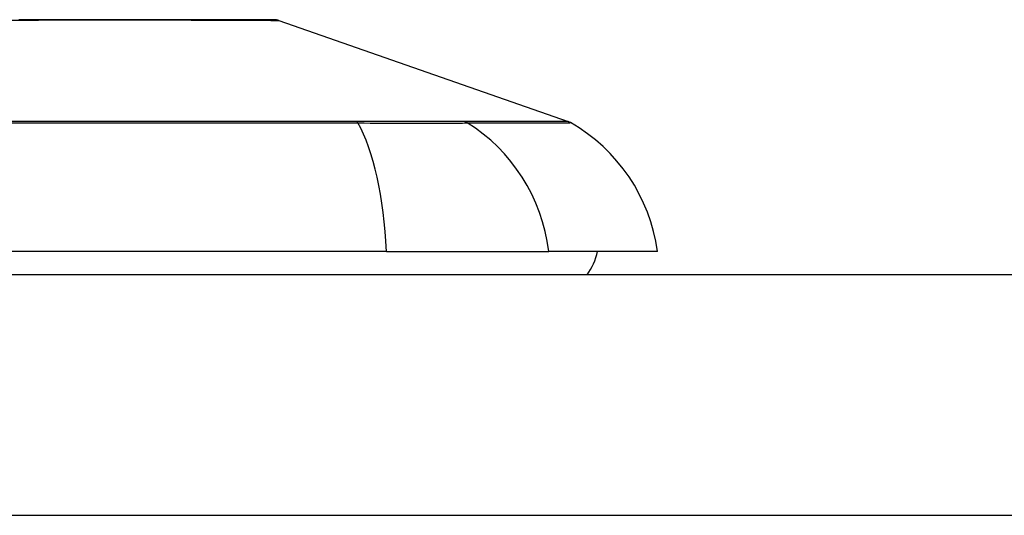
# Model space of a CAD drawing. Header units: inches. Extents: x 5 to 143, y 9 to 75.
# Tile 60 of 125: x 6.333 to 6.992, y 73.284 to 73.616. Entities that reach past the tile are written whole.
import ezdxf

# ---------------------------------------------------------------- set-up
doc = ezdxf.new("R2010")
doc.units = ezdxf.units.IN
doc.header["$MEASUREMENT"] = 0
doc.layers.add('Visible Edges(ANSI)', color=7, linetype='Continuous', lineweight=25)
doc.layers.add('Visible Tangent Edges(ANSI)', color=7, linetype='Continuous', lineweight=25)

msp = doc.modelspace()

# ---------------------------------------------------------------- linework, layer by layer
at = {"layer": 'Visible Edges(ANSI)'}
for p, q in [((6.50668, 73.61524), (6.70022, 73.54751)), ((6.57856, 73.4606), (5.72119, 73.4606)), ((6.57856, 73.4606), (6.68735, 73.4606)), ((6.76011, 73.4606), (6.68735, 73.4606)), ((34.48288, 73.44485), (4.88688, 73.44485))]:
    msp.add_line(p, q, dxfattribs=at)
at = {"layer": 'Visible Edges(ANSI)', "flags": 128}
msp.add_lwpolyline([(6.50507, 73.61552), (6.50464, 73.61552), (6.50335, 73.61552), (6.50121, 73.61553), (6.49823, 73.61554), (6.49443, 73.61555), (6.48979, 73.61556), (6.48432, 73.61558), (6.47802, 73.61559), (6.47093, 73.61561), (6.46306, 73.61562), (6.45444, 73.61564), (6.44512, 73.61566), (6.43511, 73.61567), (6.42442, 73.61569), (6.41306, 73.6157), (6.40106, 73.61571), (6.38847, 73.6157), (6.37529, 73.61569), (6.36157, 73.61567), (6.34735, 73.61566), (6.33265, 73.61564)], dxfattribs=at)
at = {"layer": 'Visible Edges(ANSI)'}
for centre, radius, start, end in [((6.50506, 73.6106), 0.00492, 70.70995, 89.82686), ((6.69697, 73.53822), 0.00984, 60.18311, 70.70995), ((6.64313, 73.44428), 0.11811, 7.9413, 60.18311), ((6.68137, 73.46847), 0.03937, 323.1301, 348.46304)]:
    msp.add_arc(centre, radius, start, end, dxfattribs=at)
at = {"layer": 'Visible Tangent Edges(ANSI)'}
for p, q in [((6.55868, 73.54754), (6.55821, 73.54754)), ((6.6306, 73.54754), (6.63043, 73.54754)), ((4.88688, 73.28385), (34.48288, 73.28385))]:
    msp.add_line(p, q, dxfattribs=at)
at = {"layer": 'Visible Tangent Edges(ANSI)', "flags": 128}
for points in [[(6.32813, 73.61545), (6.34571, 73.61548), (6.36259, 73.61552), (6.37875, 73.61555)], [(6.37875, 73.61555), (6.38076, 73.61555), (6.38275, 73.61556), (6.38473, 73.61556), (6.3867, 73.61556), (6.38866, 73.61556), (6.39061, 73.61557), (6.39254, 73.61557), (6.39446, 73.61557), (6.39636, 73.61557), (6.39826, 73.61557), (6.40014, 73.61557), (6.402, 73.61557), (6.40386, 73.61557), (6.4057, 73.61557), (6.40752, 73.61557), (6.40934, 73.61557), (6.41114, 73.61557), (6.41292, 73.61557), (6.41469, 73.61556), (6.41645, 73.61556), (6.41819, 73.61556), (6.41992, 73.61556), (6.42164, 73.61555), (6.42334, 73.61555)], [(6.42334, 73.61555), (6.42985, 73.61553), (6.43614, 73.61552), (6.44218, 73.6155), (6.44799, 73.61548), (6.45355, 73.61546), (6.45886, 73.61545), (6.46392, 73.61543), (6.46871, 73.61541), (6.47324, 73.6154), (6.47749, 73.61538), (6.48147, 73.61536), (6.48517, 73.61535), (6.48858, 73.61533), (6.4917, 73.61532), (6.49453, 73.61531), (6.49707, 73.61529), (6.49931, 73.61528), (6.50126, 73.61527), (6.50291, 73.61526), (6.50427, 73.61526), (6.50532, 73.61525), (6.50608, 73.61525), (6.50653, 73.61524), (6.50668, 73.61524)], [(6.55821, 73.54754), (6.52542, 73.54754), (6.49234, 73.54754), (6.45898, 73.54754), (6.42537, 73.54753), (6.39153, 73.54753), (6.35751, 73.54752), (6.32332, 73.54752)], [(6.63043, 73.54754), (6.62889, 73.54754), (6.6272, 73.54754), (6.62536, 73.54754), (6.62337, 73.54754), (6.62125, 73.54754), (6.61898, 73.54754), (6.61658, 73.54754), (6.61405, 73.54754), (6.61139, 73.54754), (6.6086, 73.54754), (6.60569, 73.54754), (6.60266, 73.54754), (6.59951, 73.54754), (6.59626, 73.54754), (6.5929, 73.54754), (6.58944, 73.54754), (6.58588, 73.54754), (6.58223, 73.54754), (6.57849, 73.54754), (6.57467, 73.54754), (6.57078, 73.54754), (6.56681, 73.54754), (6.56278, 73.54754), (6.55868, 73.54754)], [(6.70022, 73.54751), (6.7001, 73.54751), (6.69973, 73.54751), (6.69913, 73.54751), (6.69827, 73.54751), (6.69718, 73.54751), (6.69584, 73.54751), (6.69425, 73.54751), (6.69242, 73.54751), (6.69035, 73.54752), (6.68803, 73.54752), (6.68547, 73.54752), (6.68267, 73.54752), (6.67962, 73.54753), (6.67634, 73.54753), (6.67282, 73.54753), (6.66905, 73.54753), (6.66506, 73.54753), (6.66082, 73.54754), (6.65636, 73.54754), (6.65166, 73.54754), (6.64673, 73.54754), (6.64158, 73.54754), (6.63623, 73.54754), (6.6306, 73.54754)], [(6.32377, 73.54671), (6.35807, 73.54669), (6.39219, 73.54668), (6.42614, 73.54665), (6.45986, 73.54663), (6.49333, 73.54661), (6.52654, 73.54658), (6.55946, 73.54655)], [(6.55946, 73.54655), (6.56365, 73.54654), (6.56779, 73.54653), (6.57185, 73.54652), (6.57585, 73.54651), (6.57976, 73.54651), (6.5836, 73.5465), (6.58734, 73.5465), (6.59098, 73.54649), (6.59453, 73.54649), (6.59797, 73.54649), (6.60131, 73.54649), (6.60452, 73.54649), (6.60762, 73.54649), (6.6106, 73.54649), (6.61344, 73.54649), (6.61615, 73.54649), (6.61873, 73.5465), (6.62117, 73.5465), (6.62347, 73.54651), (6.62562, 73.54651), (6.62762, 73.54652), (6.62947, 73.54653), (6.63116, 73.54654), (6.63269, 73.54655)], [(6.63269, 73.54655), (6.63825, 73.54658), (6.64363, 73.54658), (6.64876, 73.54659), (6.65366, 73.54661), (6.65833, 73.54662), (6.66277, 73.54663), (6.66698, 73.54664), (6.67095, 73.54665), (6.67469, 73.54666), (6.67819, 73.54668), (6.68145, 73.54669), (6.68447, 73.5467), (6.68725, 73.5467), (6.68979, 73.54671), (6.69208, 73.54672), (6.69414, 73.54673), (6.69595, 73.54673), (6.69752, 73.54674), (6.69885, 73.54674), (6.69994, 73.54675), (6.70078, 73.54675), (6.70138, 73.54675), (6.70174, 73.54676), (6.70186, 73.54676)]]:
    msp.add_lwpolyline(points, dxfattribs=at)
at = {"layer": 'Visible Tangent Edges(ANSI)'}
for centre, major_axis, ratio, start_param, end_param in [((6.55784, 73.53803), (0.00003, 0.00984), 0.32572, 5.760249, 6.023956), ((6.62805, 73.53803), (-0.00008, 0.00984), 0.945463, 5.751833, 6.01554), ((6.53997, 73.44428), (0, 0.11811), 0.32996, 4.850991, 5.75935), ((6.57692, 73.44428), (0, -0.11811), 0.943995, 1.709398, 2.617758)]:
    msp.add_ellipse(centre, major_axis=major_axis, ratio=ratio, start_param=start_param, end_param=end_param, dxfattribs=at)

doc.saveas('drawing.dxf')
